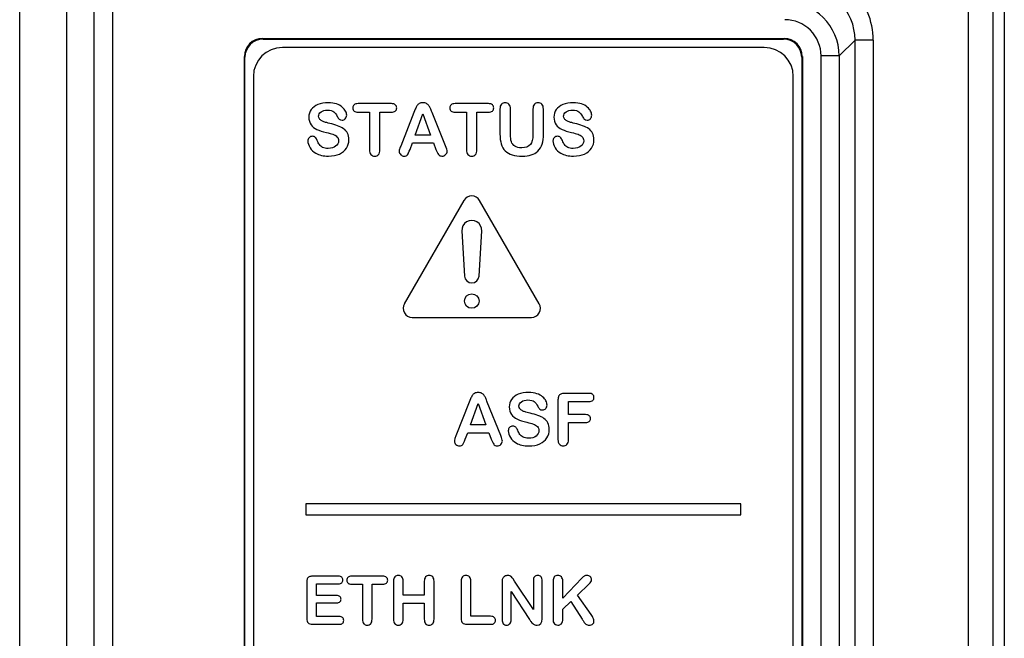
# Model space of a CAD drawing. Header units: millimetres. Extents: x 0 to 2200, y 0 to 2000.
# Tile 28 of 52: x 834 to 861, y 1064 to 1081. Entities that reach past the tile are written whole.
import ezdxf

# ---------------------------------------------------------------- set-up
doc = ezdxf.new("R2010")
doc.units = ezdxf.units.MM
doc.header["$LTSCALE"] = 130.37037
doc.layers.get('0').update_dxf_attribs({"linetype": 'CONTINUOUS'})
doc.layers.add('00_COMPONENTS', color=7, linetype='CONTINUOUS')

msp = doc.modelspace()

# ---------------------------------------------------------------- linework, layer by layer
at = {"color": 3, "linetype": 'CONTINUOUS'}
msp.add_line((833.817, 967.282), (833.817, 1098.582), dxfattribs=at)
at = {"layer": '00_COMPONENTS', "color": 7, "linetype": 'CONTINUOUS'}
for p, q in [((835.113, 1098.283), (835.113, 959.93)), ((860.672, 1097.719), (860.672, 984.688)), ((859.996, 1097.403), (859.996, 1036.238)), ((840.516, 1080.783), (854.917, 1080.783)), ((840.534, 1080.766), (854.9, 1080.766)), ((854.367, 1080.533), (841.067, 1080.533)), ((840.017, 1050.033), (840.017, 1080.284)), ((840.034, 1050.051), (840.034, 1080.266)), ((855.399, 1080.266), (855.399, 1038.3)), ((855.417, 1080.284), (855.417, 1038.283)), ((840.267, 1079.733), (840.267, 1038.833)), ((855.167, 1038.833), (855.167, 1079.733)), ((844.074, 1078.984), (843.156, 1078.984)), ((844.734, 1078.832), (844.697, 1078.737)), ((846.751, 1078.984), (845.833, 1078.984)), ((847.072, 1078.833), (847.072, 1078.148)), ((847.361, 1078.132), (847.361, 1078.833)), ((847.982, 1078.833), (847.982, 1078.126)), ((848.271, 1078.148), (848.271, 1078.833)), ((843.156, 1078.746), (843.471, 1078.746)), ((843.471, 1078.746), (843.471, 1077.71)), ((843.759, 1077.71), (843.759, 1078.746)), ((843.759, 1078.746), (844.074, 1078.746)), ((844.697, 1078.737), (844.332, 1077.811)), ((844.733, 1078.116), (844.944, 1078.704)), ((844.944, 1078.704), (845.159, 1078.116)), ((845.57, 1077.819), (845.197, 1078.739)), ((845.833, 1078.746), (846.148, 1078.746)), ((846.148, 1078.746), (846.148, 1077.71)), ((846.436, 1077.71), (846.436, 1078.746)), ((846.436, 1078.746), (846.751, 1078.746)), ((845.159, 1078.116), (844.733, 1078.116)), ((844.589, 1077.716), (844.657, 1077.899)), ((844.657, 1077.899), (845.237, 1077.899)), ((845.237, 1077.899), (845.305, 1077.72)), ((846.078, 1076.308), (844.432, 1073.458)), ((848.156, 1073.458), (846.511, 1076.308)), ((846.02, 1075.467), (846.095, 1074.221)), ((846.494, 1074.221), (846.569, 1075.467)), ((844.649, 1073.083), (847.94, 1073.083)), ((849.531, 1070.984), (848.85, 1070.984)), ((846.222, 1070.737), (845.857, 1069.811)), ((846.259, 1070.832), (846.222, 1070.737)), ((846.258, 1070.116), (846.469, 1070.704)), ((846.469, 1070.704), (846.684, 1070.116)), ((847.094, 1069.819), (846.722, 1070.739)), ((848.673, 1070.807), (848.673, 1069.71)), ((848.962, 1070.397), (848.962, 1070.761)), ((848.962, 1070.761), (849.531, 1070.761)), ((849.437, 1070.397), (848.962, 1070.397)), ((848.962, 1069.71), (848.962, 1070.18)), ((848.962, 1070.18), (849.437, 1070.18)), ((846.114, 1069.716), (846.182, 1069.899)), ((846.182, 1069.899), (846.762, 1069.899)), ((846.684, 1070.116), (846.258, 1070.116)), ((846.762, 1069.899), (846.83, 1069.72)), ((841.717, 1067.933), (841.717, 1067.633)), ((853.717, 1067.933), (841.717, 1067.933)), ((853.717, 1067.633), (853.717, 1067.933)), ((841.717, 1067.633), (853.717, 1067.633)), ((842.612, 1065.936), (841.902, 1065.936)), ((843.836, 1065.936), (842.981, 1065.936)), ((844.134, 1065.795), (844.134, 1064.75)), ((844.403, 1065.415), (844.403, 1065.795)), ((844.984, 1065.795), (844.984, 1065.415)), ((845.253, 1064.75), (845.253, 1065.795)), ((846, 1065.795), (846, 1064.773)), ((846.269, 1064.829), (846.269, 1065.795)), ((847.476, 1065.797), (847.433, 1065.863)), ((847.993, 1065.015), (847.476, 1065.797)), ((847.993, 1065.804), (847.993, 1065.015)), ((848.24, 1064.76), (848.24, 1065.804)), ((848.536, 1065.795), (848.536, 1064.808)), ((849.333, 1065.88), (848.805, 1065.33)), ((848.805, 1065.33), (848.805, 1065.795)), ((841.737, 1065.771), (841.737, 1064.773)), ((842.006, 1065.402), (842.006, 1065.728)), ((842.006, 1065.728), (842.612, 1065.728)), ((842.981, 1065.714), (843.274, 1065.714)), ((843.274, 1065.714), (843.274, 1064.75)), ((843.542, 1064.75), (843.542, 1065.714)), ((843.542, 1065.714), (843.836, 1065.714)), ((847.129, 1065.764), (847.129, 1064.74)), ((847.38, 1064.74), (847.38, 1065.517)), ((847.38, 1065.517), (847.885, 1064.744)), ((849.21, 1065.415), (849.537, 1065.725)), ((842.564, 1065.402), (842.006, 1065.402)), ((844.984, 1065.415), (844.403, 1065.415)), ((849.587, 1064.875), (849.21, 1065.415)), ((842.006, 1064.822), (842.006, 1065.2)), ((842.006, 1065.2), (842.564, 1065.2)), ((844.403, 1064.75), (844.403, 1065.196)), ((844.403, 1065.196), (844.984, 1065.196)), ((844.984, 1065.196), (844.984, 1064.75)), ((848.805, 1065.024), (849.025, 1065.235)), ((848.805, 1064.75), (848.805, 1065.024)), ((849.025, 1065.235), (849.343, 1064.746)), ((842.632, 1064.822), (842.006, 1064.822)), ((846.814, 1064.829), (846.269, 1064.829)), ((841.902, 1064.608), (842.632, 1064.608)), ((846.164, 1064.608), (846.814, 1064.608))]:
    msp.add_line(p, q, dxfattribs=at)
at = {"layer": '00_COMPONENTS', "color": 9, "linetype": 'CONTINUOUS'}
for p, q in [((835.875, 969.783), (835.875, 1098.283)), ((836.374, 1098.283), (836.374, 969.783)), ((860.991, 1097.709), (860.991, 984.697)), ((840.534, 1080.766), (840.516, 1080.783)), ((854.9, 1080.766), (854.917, 1080.783)), ((856.434, 1080.301), (856.871, 1080.738)), ((856.871, 1037.827), (856.871, 1080.738)), ((857.371, 1080.738), (856.871, 1080.738)), ((857.371, 1080.738), (857.371, 1037.827)), ((840.034, 1080.266), (840.017, 1080.284)), ((855.399, 1080.266), (855.417, 1080.284)), ((855.934, 1038.265), (855.934, 1080.301)), ((856.434, 1080.301), (855.934, 1080.301)), ((856.434, 1080.301), (856.434, 1038.266))]:
    msp.add_line(p, q, dxfattribs=at)
at = {"layer": '00_COMPONENTS', "color": 7, "linetype": 'CONTINUOUS'}
msp.add_circle((846.294, 1073.533), 0.2, dxfattribs=at)
at = {"layer": '00_COMPONENTS', "color": 9, "linetype": 'CONTINUOUS'}
for centre, radius, start, end in [((855.372, 1080.739), 1.999, 359.9929, 90.0044), ((855.373, 1080.74), 1.498, 359.9525, 90.0458), ((854.935, 1080.301), 0.999, 359.9894, 90.0119)]:
    msp.add_arc(centre, radius, start, end, dxfattribs=at)
at = {"layer": '00_COMPONENTS', "color": 7, "linetype": 'CONTINUOUS'}
for centre, radius, start, end in [((854.934, 1080.3), 1.5, 0.0248, 89.9752), ((841.067, 1079.733), 0.8, 90, 180), ((854.367, 1079.733), 0.8, 0, 90), ((846.294, 1076.183), 0.25, 30, 150), ((846.294, 1075.483), 0.275, 356.5602, 183.4398), ((846.294, 1074.233), 0.2, 183.4398, 356.5602), ((844.649, 1073.333), 0.25, 150, 270), ((847.94, 1073.333), 0.25, 270, 30), ((849.439, 1065.779), 1.867, 213.6565, 215.9925), ((853.027, 1066.894), 4.265, 210.2366, 211.3714)]:
    msp.add_arc(centre, radius, start, end, dxfattribs=at)
for centre, major_axis, start_param, end_param in [((840.517, 1080.283), (0.354, -0.354), 2.356803, 3.926382), ((840.534, 1080.266), (0.354, -0.354), 2.356803, 3.926382), ((854.899, 1080.266), (0.354, 0.354), -0.784789, 0.784789), ((854.916, 1080.283), (0.354, 0.354), -0.784789, 0.784789)]:
    msp.add_ellipse(centre, major_axis=major_axis, ratio=0.998783, start_param=start_param, end_param=end_param, dxfattribs=at)
for points in [[(842.047, 1078.959), (841.965, 1078.926), (841.904, 1078.879), (841.862, 1078.818)], [(842.333, 1079.008), (842.223, 1079.008), (842.128, 1078.992), (842.047, 1078.959)], [(842.56, 1078.975), (842.495, 1078.997), (842.421, 1079.008), (842.333, 1079.008)], [(842.719, 1078.888), (842.676, 1078.925), (842.624, 1078.954), (842.56, 1078.975)], [(842.811, 1078.776), (842.792, 1078.815), (842.761, 1078.853), (842.719, 1078.888)], [(843.047, 1078.952), (843.022, 1078.93), (843.01, 1078.901), (843.01, 1078.864)], [(843.01, 1078.864), (843.01, 1078.828), (843.022, 1078.799), (843.046, 1078.778)], [(843.156, 1078.984), (843.108, 1078.984), (843.072, 1078.973), (843.047, 1078.952)], [(844.184, 1078.951), (844.16, 1078.972), (844.123, 1078.984), (844.074, 1078.984)], [(844.222, 1078.864), (844.222, 1078.899), (844.209, 1078.929), (844.184, 1078.951)], [(844.184, 1078.778), (844.209, 1078.799), (844.222, 1078.828), (844.222, 1078.864)], [(844.781, 1078.925), (844.764, 1078.9), (844.749, 1078.869), (844.734, 1078.832)], [(844.846, 1078.985), (844.819, 1078.969), (844.797, 1078.95), (844.781, 1078.925)], [(844.946, 1079.008), (844.906, 1079.008), (844.873, 1079.001), (844.846, 1078.985)], [(845.046, 1078.985), (845.019, 1079.001), (844.986, 1079.008), (844.946, 1079.008)], [(845.111, 1078.926), (845.095, 1078.95), (845.074, 1078.969), (845.046, 1078.985)], [(845.153, 1078.849), (845.142, 1078.876), (845.128, 1078.902), (845.111, 1078.926)], [(845.197, 1078.739), (845.18, 1078.785), (845.165, 1078.822), (845.153, 1078.849)], [(845.724, 1078.952), (845.699, 1078.93), (845.687, 1078.901), (845.687, 1078.864)], [(845.687, 1078.864), (845.687, 1078.828), (845.699, 1078.799), (845.723, 1078.778)], [(845.833, 1078.984), (845.785, 1078.984), (845.749, 1078.973), (845.724, 1078.952)], [(846.862, 1078.951), (846.838, 1078.972), (846.801, 1078.984), (846.751, 1078.984)], [(846.899, 1078.864), (846.899, 1078.899), (846.886, 1078.929), (846.862, 1078.951)], [(846.862, 1078.778), (846.886, 1078.799), (846.899, 1078.828), (846.899, 1078.864)], [(847.111, 1078.965), (847.085, 1078.935), (847.072, 1078.892), (847.072, 1078.833)], [(847.215, 1079.008), (847.172, 1079.008), (847.137, 1078.994), (847.111, 1078.965)], [(847.321, 1078.965), (847.295, 1078.994), (847.26, 1079.008), (847.215, 1079.008)], [(847.361, 1078.833), (847.361, 1078.892), (847.347, 1078.935), (847.321, 1078.965)], [(848.021, 1078.965), (847.995, 1078.935), (847.982, 1078.892), (847.982, 1078.833)], [(848.125, 1079.008), (848.081, 1079.008), (848.046, 1078.994), (848.021, 1078.965)], [(848.23, 1078.965), (848.203, 1078.994), (848.168, 1079.008), (848.125, 1079.008)], [(848.271, 1078.833), (848.271, 1078.892), (848.258, 1078.935), (848.23, 1078.965)], [(848.811, 1078.959), (848.729, 1078.926), (848.668, 1078.879), (848.625, 1078.818)], [(849.097, 1079.008), (848.987, 1079.008), (848.892, 1078.992), (848.811, 1078.959)], [(849.323, 1078.975), (849.259, 1078.997), (849.184, 1079.008), (849.097, 1079.008)], [(849.483, 1078.888), (849.44, 1078.925), (849.388, 1078.954), (849.323, 1078.975)], [(849.575, 1078.776), (849.556, 1078.815), (849.525, 1078.853), (849.483, 1078.888)], [(841.862, 1078.818), (841.819, 1078.757), (841.797, 1078.687), (841.797, 1078.61)], [(841.797, 1078.61), (841.797, 1078.527), (841.817, 1078.458), (841.857, 1078.402)], [(842.065, 1078.636), (842.065, 1078.682), (842.087, 1078.72), (842.133, 1078.753)], [(842.088, 1078.562), (842.072, 1078.582), (842.065, 1078.607), (842.065, 1078.636)], [(842.152, 1078.508), (842.125, 1078.523), (842.104, 1078.541), (842.088, 1078.562)], [(842.133, 1078.753), (842.178, 1078.787), (842.239, 1078.803), (842.314, 1078.803)], [(842.314, 1078.803), (842.393, 1078.803), (842.452, 1078.788), (842.488, 1078.757)], [(842.488, 1078.757), (842.525, 1078.727), (842.556, 1078.685), (842.582, 1078.632)], [(842.582, 1078.632), (842.601, 1078.594), (842.62, 1078.567), (842.637, 1078.55)], [(842.713, 1078.526), (842.749, 1078.526), (842.779, 1078.54), (842.804, 1078.567)], [(842.804, 1078.567), (842.828, 1078.594), (842.841, 1078.625), (842.841, 1078.66)], [(842.841, 1078.66), (842.841, 1078.697), (842.831, 1078.736), (842.811, 1078.776)], [(843.046, 1078.778), (843.069, 1078.756), (843.106, 1078.746), (843.156, 1078.746)], [(844.074, 1078.746), (844.122, 1078.746), (844.159, 1078.756), (844.184, 1078.778)], [(845.723, 1078.778), (845.747, 1078.756), (845.783, 1078.746), (845.833, 1078.746)], [(846.751, 1078.746), (846.8, 1078.746), (846.837, 1078.756), (846.862, 1078.778)], [(848.625, 1078.818), (848.582, 1078.757), (848.561, 1078.687), (848.561, 1078.61)], [(848.561, 1078.61), (848.561, 1078.527), (848.58, 1078.458), (848.621, 1078.402)], [(848.828, 1078.636), (848.828, 1078.682), (848.851, 1078.72), (848.896, 1078.753)], [(848.851, 1078.562), (848.836, 1078.582), (848.828, 1078.607), (848.828, 1078.636)], [(848.916, 1078.508), (848.889, 1078.523), (848.867, 1078.541), (848.851, 1078.562)], [(848.896, 1078.753), (848.942, 1078.787), (849.002, 1078.803), (849.077, 1078.803)], [(849.077, 1078.803), (849.157, 1078.803), (849.215, 1078.788), (849.252, 1078.757)], [(849.252, 1078.757), (849.288, 1078.727), (849.319, 1078.685), (849.346, 1078.632)], [(849.346, 1078.632), (849.365, 1078.594), (849.384, 1078.567), (849.401, 1078.55)], [(849.477, 1078.526), (849.513, 1078.526), (849.543, 1078.54), (849.567, 1078.567)], [(849.567, 1078.567), (849.592, 1078.594), (849.604, 1078.625), (849.604, 1078.66)], [(849.604, 1078.66), (849.604, 1078.697), (849.595, 1078.736), (849.575, 1078.776)], [(841.857, 1078.402), (841.898, 1078.347), (841.953, 1078.303), (842.022, 1078.271)], [(842.235, 1078.473), (842.207, 1078.481), (842.179, 1078.493), (842.152, 1078.508)], [(842.373, 1078.436), (842.309, 1078.452), (842.262, 1078.465), (842.235, 1078.473)], [(842.591, 1078.374), (842.526, 1078.397), (842.453, 1078.417), (842.373, 1078.436)], [(842.757, 1078.291), (842.711, 1078.324), (842.656, 1078.351), (842.591, 1078.374)], [(842.637, 1078.55), (842.655, 1078.534), (842.68, 1078.526), (842.713, 1078.526)], [(842.864, 1078.168), (842.839, 1078.218), (842.803, 1078.258), (842.757, 1078.291)], [(848.621, 1078.402), (848.662, 1078.347), (848.717, 1078.303), (848.786, 1078.271)], [(848.998, 1078.473), (848.97, 1078.481), (848.943, 1078.493), (848.916, 1078.508)], [(849.137, 1078.436), (849.072, 1078.452), (849.026, 1078.465), (848.998, 1078.473)], [(849.354, 1078.374), (849.289, 1078.397), (849.216, 1078.417), (849.137, 1078.436)], [(849.521, 1078.291), (849.475, 1078.324), (849.42, 1078.351), (849.354, 1078.374)], [(849.401, 1078.55), (849.419, 1078.534), (849.444, 1078.526), (849.477, 1078.526)], [(849.628, 1078.168), (849.602, 1078.218), (849.566, 1078.258), (849.521, 1078.291)], [(841.806, 1078.043), (841.782, 1078.017), (841.77, 1077.988), (841.77, 1077.953)], [(841.899, 1078.081), (841.861, 1078.081), (841.83, 1078.068), (841.806, 1078.043)], [(841.976, 1078.051), (841.955, 1078.071), (841.929, 1078.081), (841.899, 1078.081)], [(842.03, 1077.965), (842.015, 1078.003), (841.998, 1078.032), (841.976, 1078.051)], [(842.022, 1078.271), (842.091, 1078.239), (842.176, 1078.211), (842.28, 1078.187)], [(842.28, 1078.187), (842.355, 1078.17), (842.417, 1078.153), (842.462, 1078.138)], [(842.462, 1078.138), (842.508, 1078.122), (842.545, 1078.099), (842.574, 1078.07)], [(842.574, 1078.07), (842.603, 1078.041), (842.618, 1078.002), (842.618, 1077.955)], [(842.903, 1077.986), (842.903, 1078.058), (842.889, 1078.118), (842.864, 1078.168)], [(847.072, 1078.148), (847.072, 1078.04), (847.084, 1077.947), (847.107, 1077.869)], [(847.387, 1077.932), (847.37, 1077.985), (847.361, 1078.052), (847.361, 1078.132)], [(847.982, 1078.126), (847.982, 1078.004), (847.959, 1077.913), (847.912, 1077.853)], [(848.238, 1077.868), (848.259, 1077.942), (848.271, 1078.036), (848.271, 1078.148)], [(848.57, 1078.043), (848.545, 1078.017), (848.534, 1077.988), (848.534, 1077.953)], [(848.663, 1078.081), (848.625, 1078.081), (848.594, 1078.068), (848.57, 1078.043)], [(848.74, 1078.051), (848.718, 1078.071), (848.693, 1078.081), (848.663, 1078.081)], [(848.794, 1077.965), (848.779, 1078.003), (848.761, 1078.032), (848.74, 1078.051)], [(848.786, 1078.271), (848.855, 1078.239), (848.94, 1078.211), (849.043, 1078.187)], [(849.043, 1078.187), (849.119, 1078.17), (849.18, 1078.153), (849.226, 1078.138)], [(849.226, 1078.138), (849.272, 1078.122), (849.309, 1078.099), (849.338, 1078.07)], [(849.338, 1078.07), (849.367, 1078.041), (849.382, 1078.002), (849.382, 1077.955)], [(849.667, 1077.986), (849.667, 1078.058), (849.653, 1078.118), (849.628, 1078.168)], [(841.77, 1077.953), (841.77, 1077.893), (841.789, 1077.831), (841.83, 1077.766)], [(841.83, 1077.766), (841.871, 1077.702), (841.924, 1077.652), (841.989, 1077.614)], [(842.089, 1077.851), (842.068, 1077.881), (842.048, 1077.919), (842.03, 1077.965)], [(842.178, 1077.775), (842.14, 1077.795), (842.11, 1077.82), (842.089, 1077.851)], [(842.329, 1077.746), (842.267, 1077.746), (842.216, 1077.756), (842.178, 1077.775)], [(842.537, 1077.805), (842.484, 1077.765), (842.415, 1077.746), (842.329, 1077.746)], [(842.618, 1077.955), (842.618, 1077.895), (842.591, 1077.845), (842.537, 1077.805)], [(842.641, 1077.592), (842.727, 1077.631), (842.791, 1077.685), (842.836, 1077.754)], [(842.836, 1077.754), (842.881, 1077.822), (842.903, 1077.9), (842.903, 1077.986)], [(844.332, 1077.811), (844.317, 1077.774), (844.306, 1077.745), (844.3, 1077.725)], [(845.613, 1077.666), (845.613, 1077.697), (845.598, 1077.749), (845.57, 1077.819)], [(847.107, 1077.869), (847.13, 1077.792), (847.166, 1077.728), (847.217, 1077.679)], [(847.482, 1077.807), (847.437, 1077.836), (847.405, 1077.878), (847.387, 1077.932)], [(847.673, 1077.763), (847.591, 1077.763), (847.527, 1077.778), (847.482, 1077.807)], [(847.912, 1077.853), (847.866, 1077.793), (847.786, 1077.763), (847.673, 1077.763)], [(848.115, 1077.672), (848.176, 1077.728), (848.217, 1077.794), (848.238, 1077.868)], [(848.534, 1077.953), (848.534, 1077.893), (848.553, 1077.831), (848.594, 1077.766)], [(848.594, 1077.766), (848.635, 1077.702), (848.687, 1077.652), (848.752, 1077.614)], [(848.852, 1077.851), (848.831, 1077.881), (848.812, 1077.919), (848.794, 1077.965)], [(848.942, 1077.775), (848.903, 1077.795), (848.874, 1077.82), (848.852, 1077.851)], [(849.093, 1077.746), (849.031, 1077.746), (848.98, 1077.756), (848.942, 1077.775)], [(849.301, 1077.805), (849.248, 1077.765), (849.178, 1077.746), (849.093, 1077.746)], [(849.382, 1077.955), (849.382, 1077.895), (849.354, 1077.845), (849.301, 1077.805)], [(849.405, 1077.592), (849.491, 1077.631), (849.555, 1077.685), (849.6, 1077.754)], [(849.6, 1077.754), (849.644, 1077.822), (849.667, 1077.9), (849.667, 1077.986)], [(841.989, 1077.614), (842.08, 1077.56), (842.196, 1077.534), (842.337, 1077.534)], [(842.337, 1077.534), (842.454, 1077.534), (842.556, 1077.553), (842.641, 1077.592)], [(843.471, 1077.71), (843.471, 1077.651), (843.484, 1077.607), (843.511, 1077.578)], [(843.511, 1077.578), (843.538, 1077.549), (843.573, 1077.534), (843.616, 1077.534)], [(843.616, 1077.534), (843.658, 1077.534), (843.692, 1077.549), (843.718, 1077.577)], [(843.718, 1077.577), (843.745, 1077.606), (843.759, 1077.65), (843.759, 1077.71)], [(844.3, 1077.725), (844.294, 1077.703), (844.291, 1077.684), (844.291, 1077.664)], [(844.291, 1077.664), (844.291, 1077.63), (844.304, 1077.6), (844.332, 1077.574)], [(844.332, 1077.574), (844.36, 1077.548), (844.392, 1077.534), (844.429, 1077.534)], [(844.429, 1077.534), (844.472, 1077.534), (844.502, 1077.547), (844.521, 1077.571)], [(844.521, 1077.571), (844.54, 1077.596), (844.562, 1077.644), (844.589, 1077.716)], [(845.305, 1077.72), (845.314, 1077.697), (845.324, 1077.672), (845.337, 1077.643)], [(845.337, 1077.643), (845.35, 1077.614), (845.361, 1077.592), (845.373, 1077.578)], [(845.373, 1077.578), (845.384, 1077.565), (845.397, 1077.554), (845.414, 1077.546)], [(845.414, 1077.546), (845.429, 1077.539), (845.449, 1077.534), (845.472, 1077.534)], [(845.472, 1077.534), (845.511, 1077.534), (845.544, 1077.549), (845.571, 1077.575)], [(845.571, 1077.575), (845.599, 1077.602), (845.613, 1077.633), (845.613, 1077.666)], [(846.148, 1077.71), (846.148, 1077.651), (846.161, 1077.607), (846.188, 1077.578)], [(846.188, 1077.578), (846.215, 1077.549), (846.25, 1077.534), (846.293, 1077.534)], [(846.293, 1077.534), (846.335, 1077.534), (846.369, 1077.549), (846.396, 1077.577)], [(846.396, 1077.577), (846.422, 1077.606), (846.436, 1077.65), (846.436, 1077.71)], [(847.217, 1077.679), (847.267, 1077.629), (847.331, 1077.592), (847.411, 1077.569)], [(847.411, 1077.569), (847.489, 1077.547), (847.584, 1077.534), (847.693, 1077.534)], [(847.693, 1077.534), (847.785, 1077.534), (847.866, 1077.546), (847.935, 1077.567)], [(847.935, 1077.567), (848.003, 1077.588), (848.063, 1077.623), (848.115, 1077.672)], [(848.752, 1077.614), (848.844, 1077.56), (848.96, 1077.534), (849.101, 1077.534)], [(849.101, 1077.534), (849.217, 1077.534), (849.319, 1077.553), (849.405, 1077.592)], [(846.371, 1070.985), (846.344, 1070.969), (846.322, 1070.95), (846.306, 1070.925)], [(846.471, 1071.008), (846.431, 1071.008), (846.398, 1071.001), (846.371, 1070.985)], [(846.571, 1070.985), (846.544, 1071.001), (846.511, 1071.008), (846.471, 1071.008)], [(846.636, 1070.926), (846.62, 1070.95), (846.598, 1070.969), (846.571, 1070.985)], [(847.578, 1070.959), (847.496, 1070.926), (847.435, 1070.879), (847.392, 1070.818)], [(847.864, 1071.008), (847.754, 1071.008), (847.658, 1070.992), (847.578, 1070.959)], [(848.09, 1070.975), (848.026, 1070.997), (847.951, 1071.008), (847.864, 1071.008)], [(848.25, 1070.888), (848.207, 1070.925), (848.154, 1070.954), (848.09, 1070.975)], [(848.749, 1070.965), (848.722, 1070.954), (848.703, 1070.934), (848.691, 1070.908)], [(848.85, 1070.984), (848.809, 1070.984), (848.775, 1070.977), (848.749, 1070.965)], [(849.633, 1070.953), (849.61, 1070.973), (849.576, 1070.984), (849.531, 1070.984)], [(849.667, 1070.873), (849.667, 1070.906), (849.655, 1070.932), (849.633, 1070.953)], [(846.306, 1070.925), (846.289, 1070.9), (846.274, 1070.869), (846.259, 1070.832)], [(846.678, 1070.849), (846.666, 1070.876), (846.653, 1070.902), (846.636, 1070.926)], [(846.722, 1070.739), (846.704, 1070.785), (846.69, 1070.822), (846.678, 1070.849)], [(847.392, 1070.818), (847.349, 1070.757), (847.328, 1070.687), (847.328, 1070.61)], [(847.595, 1070.636), (847.595, 1070.682), (847.618, 1070.72), (847.663, 1070.753)], [(847.663, 1070.753), (847.709, 1070.787), (847.769, 1070.803), (847.844, 1070.803)], [(847.844, 1070.803), (847.924, 1070.803), (847.982, 1070.788), (848.019, 1070.757)], [(848.019, 1070.757), (848.055, 1070.727), (848.086, 1070.685), (848.113, 1070.632)], [(848.342, 1070.776), (848.323, 1070.815), (848.292, 1070.853), (848.25, 1070.888)], [(848.371, 1070.66), (848.371, 1070.697), (848.362, 1070.736), (848.342, 1070.776)], [(848.691, 1070.908), (848.679, 1070.882), (848.673, 1070.848), (848.673, 1070.807)], [(849.531, 1070.761), (849.576, 1070.761), (849.61, 1070.771), (849.633, 1070.791)], [(849.633, 1070.791), (849.655, 1070.812), (849.667, 1070.839), (849.667, 1070.873)], [(847.328, 1070.61), (847.328, 1070.527), (847.347, 1070.458), (847.388, 1070.402)], [(847.618, 1070.562), (847.603, 1070.582), (847.595, 1070.607), (847.595, 1070.636)], [(847.683, 1070.508), (847.656, 1070.523), (847.634, 1070.541), (847.618, 1070.562)], [(847.765, 1070.473), (847.737, 1070.481), (847.71, 1070.493), (847.683, 1070.508)], [(847.904, 1070.436), (847.839, 1070.452), (847.793, 1070.465), (847.765, 1070.473)], [(848.121, 1070.374), (848.056, 1070.397), (847.983, 1070.417), (847.904, 1070.436)], [(848.113, 1070.632), (848.132, 1070.594), (848.151, 1070.567), (848.168, 1070.55)], [(848.168, 1070.55), (848.186, 1070.534), (848.211, 1070.526), (848.244, 1070.526)], [(848.244, 1070.526), (848.28, 1070.526), (848.31, 1070.54), (848.334, 1070.567)], [(848.334, 1070.567), (848.359, 1070.594), (848.371, 1070.625), (848.371, 1070.66)], [(847.388, 1070.402), (847.429, 1070.347), (847.483, 1070.303), (847.552, 1070.271)], [(847.552, 1070.271), (847.621, 1070.239), (847.707, 1070.211), (847.81, 1070.187)], [(847.81, 1070.187), (847.886, 1070.17), (847.947, 1070.153), (847.993, 1070.138)], [(847.993, 1070.138), (848.039, 1070.122), (848.076, 1070.099), (848.105, 1070.07)], [(848.287, 1070.291), (848.242, 1070.324), (848.187, 1070.351), (848.121, 1070.374)], [(848.395, 1070.168), (848.369, 1070.218), (848.333, 1070.258), (848.287, 1070.291)], [(848.434, 1069.986), (848.434, 1070.058), (848.42, 1070.118), (848.395, 1070.168)], [(849.535, 1070.366), (849.514, 1070.386), (849.481, 1070.397), (849.437, 1070.397)], [(849.437, 1070.18), (849.48, 1070.18), (849.513, 1070.189), (849.535, 1070.209)], [(849.568, 1070.288), (849.568, 1070.321), (849.557, 1070.347), (849.535, 1070.366)], [(849.535, 1070.209), (849.557, 1070.228), (849.568, 1070.255), (849.568, 1070.288)], [(847.337, 1070.043), (847.312, 1070.017), (847.301, 1069.988), (847.301, 1069.953)], [(847.301, 1069.953), (847.301, 1069.893), (847.32, 1069.831), (847.361, 1069.766)], [(847.43, 1070.081), (847.392, 1070.081), (847.361, 1070.068), (847.337, 1070.043)], [(847.507, 1070.051), (847.485, 1070.071), (847.46, 1070.081), (847.43, 1070.081)], [(847.561, 1069.965), (847.546, 1070.003), (847.528, 1070.032), (847.507, 1070.051)], [(847.619, 1069.851), (847.598, 1069.881), (847.579, 1069.919), (847.561, 1069.965)], [(848.149, 1069.955), (848.149, 1069.895), (848.121, 1069.845), (848.068, 1069.805)], [(848.105, 1070.07), (848.134, 1070.041), (848.149, 1070.002), (848.149, 1069.955)], [(848.367, 1069.754), (848.411, 1069.822), (848.434, 1069.9), (848.434, 1069.986)], [(845.825, 1069.725), (845.818, 1069.703), (845.816, 1069.684), (845.816, 1069.664)], [(845.816, 1069.664), (845.816, 1069.63), (845.829, 1069.6), (845.857, 1069.574)], [(845.857, 1069.811), (845.842, 1069.774), (845.831, 1069.745), (845.825, 1069.725)], [(846.045, 1069.571), (846.065, 1069.596), (846.087, 1069.644), (846.114, 1069.716)], [(846.83, 1069.72), (846.839, 1069.697), (846.849, 1069.672), (846.862, 1069.643)], [(846.862, 1069.643), (846.875, 1069.614), (846.886, 1069.592), (846.898, 1069.578)], [(847.138, 1069.666), (847.138, 1069.697), (847.123, 1069.749), (847.094, 1069.819)], [(847.096, 1069.575), (847.124, 1069.602), (847.138, 1069.633), (847.138, 1069.666)], [(847.361, 1069.766), (847.402, 1069.702), (847.454, 1069.652), (847.519, 1069.614)], [(847.519, 1069.614), (847.611, 1069.56), (847.727, 1069.534), (847.868, 1069.534)], [(847.709, 1069.775), (847.67, 1069.795), (847.641, 1069.82), (847.619, 1069.851)], [(847.86, 1069.746), (847.798, 1069.746), (847.747, 1069.756), (847.709, 1069.775)], [(848.068, 1069.805), (848.014, 1069.765), (847.945, 1069.746), (847.86, 1069.746)], [(847.868, 1069.534), (847.984, 1069.534), (848.086, 1069.553), (848.172, 1069.592)], [(848.172, 1069.592), (848.258, 1069.631), (848.322, 1069.685), (848.367, 1069.754)], [(848.673, 1069.71), (848.673, 1069.651), (848.685, 1069.607), (848.713, 1069.578)], [(848.921, 1069.577), (848.948, 1069.606), (848.962, 1069.65), (848.962, 1069.71)], [(845.857, 1069.574), (845.885, 1069.548), (845.917, 1069.534), (845.954, 1069.534)], [(845.954, 1069.534), (845.996, 1069.534), (846.027, 1069.547), (846.045, 1069.571)], [(846.898, 1069.578), (846.909, 1069.565), (846.922, 1069.554), (846.939, 1069.546)], [(846.939, 1069.546), (846.954, 1069.539), (846.974, 1069.534), (846.997, 1069.534)], [(846.997, 1069.534), (847.036, 1069.534), (847.069, 1069.549), (847.096, 1069.575)], [(848.713, 1069.578), (848.74, 1069.549), (848.775, 1069.534), (848.818, 1069.534)], [(848.818, 1069.534), (848.859, 1069.534), (848.894, 1069.549), (848.921, 1069.577)], [(841.754, 1065.865), (841.742, 1065.841), (841.737, 1065.809), (841.737, 1065.771)], [(841.808, 1065.918), (841.783, 1065.908), (841.765, 1065.889), (841.754, 1065.865)], [(841.902, 1065.936), (841.864, 1065.936), (841.832, 1065.929), (841.808, 1065.918)], [(842.707, 1065.907), (842.686, 1065.926), (842.654, 1065.936), (842.612, 1065.936)], [(842.738, 1065.832), (842.738, 1065.863), (842.727, 1065.888), (842.707, 1065.907)], [(842.707, 1065.756), (842.727, 1065.775), (842.738, 1065.801), (842.738, 1065.832)], [(842.88, 1065.906), (842.856, 1065.886), (842.845, 1065.859), (842.845, 1065.824)], [(842.845, 1065.824), (842.845, 1065.791), (842.856, 1065.764), (842.878, 1065.743)], [(842.981, 1065.936), (842.937, 1065.936), (842.903, 1065.926), (842.88, 1065.906)], [(843.939, 1065.905), (843.916, 1065.925), (843.882, 1065.936), (843.836, 1065.936)], [(843.973, 1065.824), (843.973, 1065.857), (843.962, 1065.884), (843.939, 1065.905)], [(843.939, 1065.744), (843.962, 1065.764), (843.973, 1065.791), (843.973, 1065.824)], [(844.17, 1065.918), (844.146, 1065.89), (844.134, 1065.85), (844.134, 1065.795)], [(844.268, 1065.958), (844.226, 1065.958), (844.193, 1065.945), (844.17, 1065.918)], [(844.365, 1065.918), (844.34, 1065.945), (844.307, 1065.958), (844.268, 1065.958)], [(844.403, 1065.795), (844.403, 1065.85), (844.391, 1065.89), (844.365, 1065.918)], [(845.02, 1065.918), (844.996, 1065.89), (844.984, 1065.85), (844.984, 1065.795)], [(845.117, 1065.958), (845.077, 1065.958), (845.044, 1065.945), (845.02, 1065.918)], [(845.215, 1065.918), (845.189, 1065.945), (845.157, 1065.958), (845.117, 1065.958)], [(845.253, 1065.795), (845.253, 1065.85), (845.24, 1065.89), (845.215, 1065.918)], [(846.036, 1065.918), (846.011, 1065.89), (846, 1065.85), (846, 1065.795)], [(846.133, 1065.958), (846.093, 1065.958), (846.06, 1065.945), (846.036, 1065.918)], [(846.231, 1065.918), (846.205, 1065.945), (846.173, 1065.958), (846.133, 1065.958)], [(846.269, 1065.795), (846.269, 1065.85), (846.256, 1065.89), (846.231, 1065.918)], [(847.143, 1065.866), (847.133, 1065.841), (847.129, 1065.807), (847.129, 1065.764)], [(847.2, 1065.932), (847.173, 1065.915), (847.154, 1065.893), (847.143, 1065.866)], [(847.286, 1065.958), (847.255, 1065.958), (847.227, 1065.949), (847.2, 1065.932)], [(847.348, 1065.946), (847.331, 1065.954), (847.31, 1065.958), (847.286, 1065.958)], [(847.393, 1065.915), (847.38, 1065.928), (847.365, 1065.938), (847.348, 1065.946)], [(847.433, 1065.863), (847.419, 1065.884), (847.406, 1065.901), (847.393, 1065.915)], [(848.025, 1065.919), (848.003, 1065.894), (847.993, 1065.855), (847.993, 1065.804)], [(848.115, 1065.958), (848.077, 1065.958), (848.047, 1065.945), (848.025, 1065.919)], [(848.206, 1065.919), (848.184, 1065.945), (848.153, 1065.958), (848.115, 1065.958)], [(848.24, 1065.804), (848.24, 1065.855), (848.228, 1065.894), (848.206, 1065.919)], [(848.571, 1065.918), (848.548, 1065.89), (848.536, 1065.85), (848.536, 1065.795)], [(848.669, 1065.958), (848.627, 1065.958), (848.595, 1065.945), (848.571, 1065.918)], [(848.767, 1065.918), (848.741, 1065.945), (848.709, 1065.958), (848.669, 1065.958)], [(848.805, 1065.795), (848.805, 1065.85), (848.792, 1065.89), (848.767, 1065.918)], [(849.397, 1065.939), (849.379, 1065.927), (849.358, 1065.907), (849.333, 1065.88)], [(849.468, 1065.958), (849.438, 1065.958), (849.415, 1065.952), (849.397, 1065.939)], [(849.562, 1065.924), (849.538, 1065.947), (849.506, 1065.958), (849.468, 1065.958)], [(849.537, 1065.725), (849.577, 1065.763), (849.598, 1065.802), (849.598, 1065.841)], [(849.598, 1065.841), (849.598, 1065.874), (849.585, 1065.901), (849.562, 1065.924)], [(842.612, 1065.728), (842.654, 1065.728), (842.686, 1065.737), (842.707, 1065.756)], [(842.878, 1065.743), (842.9, 1065.724), (842.935, 1065.714), (842.981, 1065.714)], [(843.836, 1065.714), (843.881, 1065.714), (843.915, 1065.724), (843.939, 1065.744)], [(842.655, 1065.374), (842.635, 1065.392), (842.604, 1065.402), (842.564, 1065.402)], [(842.686, 1065.302), (842.686, 1065.332), (842.675, 1065.356), (842.655, 1065.374)], [(842.656, 1065.228), (842.676, 1065.247), (842.686, 1065.271), (842.686, 1065.302)], [(842.564, 1065.2), (842.605, 1065.2), (842.636, 1065.209), (842.656, 1065.228)], [(841.737, 1064.773), (841.737, 1064.715), (841.75, 1064.673), (841.775, 1064.647)], [(842.727, 1064.792), (842.706, 1064.812), (842.674, 1064.822), (842.632, 1064.822)], [(842.76, 1064.714), (842.76, 1064.747), (842.749, 1064.772), (842.727, 1064.792)], [(842.727, 1064.637), (842.749, 1064.657), (842.76, 1064.683), (842.76, 1064.714)], [(843.274, 1064.75), (843.274, 1064.694), (843.286, 1064.654), (843.311, 1064.626)], [(843.505, 1064.626), (843.53, 1064.653), (843.542, 1064.693), (843.542, 1064.75)], [(844.134, 1064.75), (844.134, 1064.695), (844.146, 1064.654), (844.171, 1064.626)], [(844.365, 1064.626), (844.391, 1064.654), (844.403, 1064.694), (844.403, 1064.75)], [(844.984, 1064.75), (844.984, 1064.695), (844.996, 1064.654), (845.02, 1064.626)], [(845.215, 1064.626), (845.24, 1064.654), (845.253, 1064.694), (845.253, 1064.75)], [(846, 1064.773), (846, 1064.715), (846.012, 1064.673), (846.037, 1064.647)], [(846.913, 1064.797), (846.89, 1064.818), (846.857, 1064.829), (846.814, 1064.829)], [(846.949, 1064.718), (846.949, 1064.75), (846.937, 1064.776), (846.913, 1064.797)], [(846.914, 1064.638), (846.937, 1064.658), (846.949, 1064.685), (846.949, 1064.718)], [(847.129, 1064.74), (847.129, 1064.689), (847.14, 1064.651), (847.163, 1064.625)], [(847.345, 1064.625), (847.369, 1064.65), (847.38, 1064.689), (847.38, 1064.74)], [(848.095, 1064.586), (848.191, 1064.586), (848.24, 1064.644), (848.24, 1064.76)], [(848.536, 1064.808), (848.536, 1064.766), (848.537, 1064.733), (848.538, 1064.712)], [(848.538, 1064.712), (848.54, 1064.689), (848.545, 1064.669), (848.554, 1064.653)], [(848.766, 1064.626), (848.792, 1064.653), (848.805, 1064.693), (848.805, 1064.75)], [(849.646, 1064.777), (849.633, 1064.805), (849.613, 1064.837), (849.587, 1064.875)], [(849.667, 1064.695), (849.667, 1064.721), (849.659, 1064.749), (849.646, 1064.777)], [(841.775, 1064.647), (841.8, 1064.621), (841.843, 1064.608), (841.902, 1064.608)], [(842.632, 1064.608), (842.674, 1064.608), (842.706, 1064.617), (842.727, 1064.637)], [(843.311, 1064.626), (843.337, 1064.599), (843.369, 1064.586), (843.409, 1064.586)], [(843.409, 1064.586), (843.448, 1064.586), (843.48, 1064.599), (843.505, 1064.626)], [(844.171, 1064.626), (844.194, 1064.6), (844.227, 1064.586), (844.268, 1064.586)], [(844.268, 1064.586), (844.307, 1064.586), (844.34, 1064.599), (844.365, 1064.626)], [(845.02, 1064.626), (845.044, 1064.6), (845.076, 1064.586), (845.117, 1064.586)], [(845.117, 1064.586), (845.157, 1064.586), (845.189, 1064.599), (845.215, 1064.626)], [(846.037, 1064.647), (846.063, 1064.621), (846.106, 1064.608), (846.164, 1064.608)], [(846.814, 1064.608), (846.857, 1064.608), (846.891, 1064.618), (846.914, 1064.638)], [(847.163, 1064.625), (847.186, 1064.599), (847.217, 1064.586), (847.255, 1064.586)], [(847.255, 1064.586), (847.291, 1064.586), (847.322, 1064.599), (847.345, 1064.625)], [(847.928, 1064.682), (847.943, 1064.662), (847.958, 1064.644), (847.975, 1064.629)], [(847.975, 1064.629), (847.992, 1064.614), (848.01, 1064.604), (848.03, 1064.596)], [(848.03, 1064.596), (848.049, 1064.589), (848.07, 1064.586), (848.095, 1064.586)], [(848.554, 1064.653), (848.565, 1064.632), (848.581, 1064.616), (848.603, 1064.604)], [(848.603, 1064.604), (848.624, 1064.592), (848.645, 1064.586), (848.669, 1064.586)], [(848.669, 1064.586), (848.709, 1064.586), (848.741, 1064.599), (848.766, 1064.626)], [(849.386, 1064.673), (849.402, 1064.646), (849.422, 1064.625), (849.446, 1064.61)], [(849.446, 1064.61), (849.469, 1064.594), (849.499, 1064.586), (849.537, 1064.586)], [(849.537, 1064.586), (849.577, 1064.586), (849.608, 1064.597), (849.631, 1064.618)], [(849.631, 1064.618), (849.655, 1064.64), (849.667, 1064.665), (849.667, 1064.695)]]:
    msp.add_open_spline(points, degree=3, dxfattribs=at)

doc.saveas('drawing.dxf')
